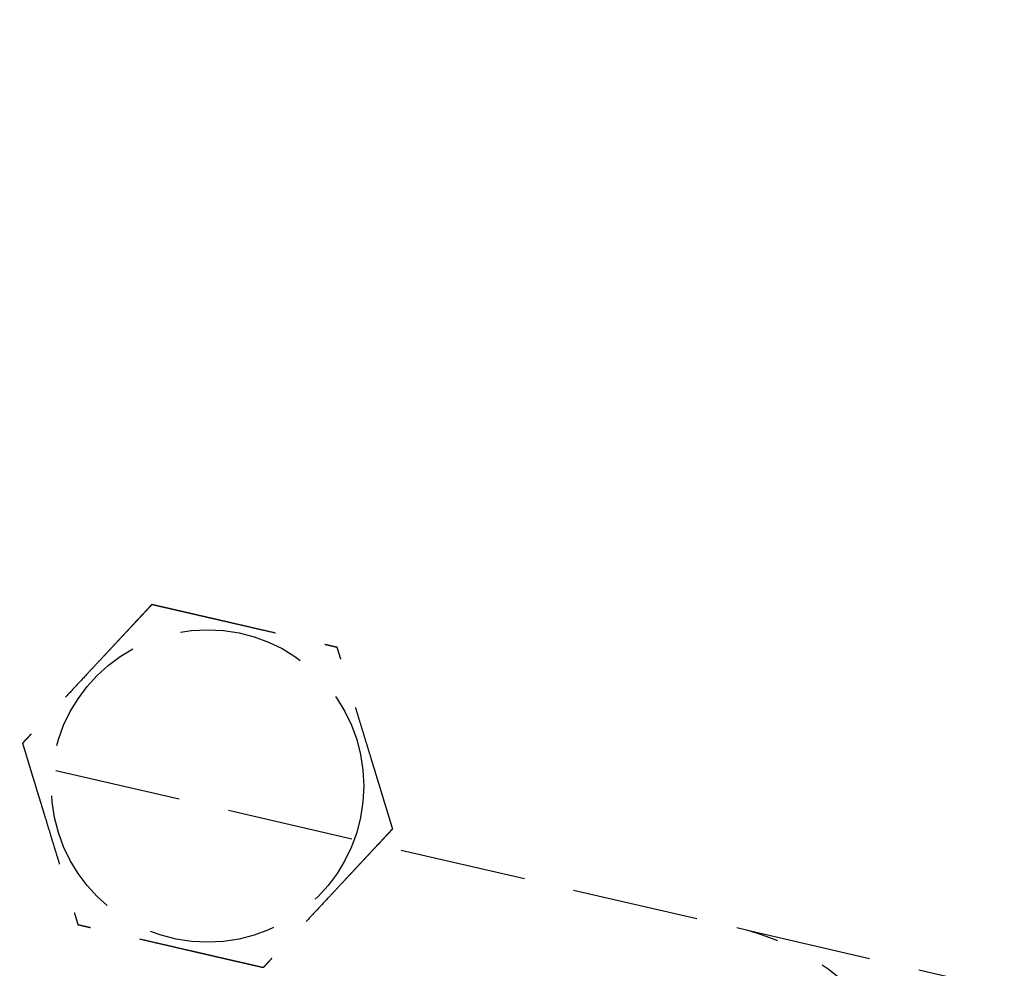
# Model space of a CAD drawing. Header units: millimetres. Extents: x -50096 to 615650, y 194565 to 243945.
# Tile 19 of 256: x 227870 to 227909, y 221766 to 221804. Entities that reach past the tile are written whole.
import ezdxf

# ---------------------------------------------------------------- set-up
doc = ezdxf.new("R2010")
doc.units = ezdxf.units.MM
doc.linetypes.add('ГТО-1 Пунктир', pattern=[7, 5, -2])
doc.layers.add('ГТО-2_Размеры_035', color=2, linetype='Continuous', lineweight=35)
doc.layers.add('ОГОС_Пунктир_025', color=151, linetype='ГТО-1 Пунктир', lineweight=25)
doc.layers.add('ГТО-2_Штриховка_018', color=7, linetype='Continuous', lineweight=18, true_color=0x6b6b6b)

# ---------------------------------------------------------------- blocks, each defined once
blk = doc.blocks.new('ОГСО_Затвор_План')
at = {"layer": 'ОГОС_Пунктир_025'}
for points in [[(-877.928, -175.75), (-1127.151, -175.809, -0.414283), (-1137.153, -165.809), (-1137.153, -138.25, -0.414214), (-1127.153, -128.25), (-877.928, -128.25)], [(-1022.542, -128.25, -0.414144), (-1012.545, -138.25), (-1012.545, -165.784, -0.414144), (-1022.542, -175.784)]]:
    blk.add_lwpolyline(points, format="xyb", dxfattribs=at)
blk.add_circle((-1044.17, -127.499), 6.172, dxfattribs=at)
blk.add_circle((-1044.17, -127.499), 6.172, dxfattribs=at)
for points, knots in [([(-1047.923, -120.999), (-1047.924, -121.001), (-1047.925, -121.003), (-1047.927, -121.007), (-1047.93, -121.012), (-1047.934, -121.018), (-1047.938, -121.026), (-1047.943, -121.035), (-1047.95, -121.046), (-1047.957, -121.059), (-1047.966, -121.074), (-1047.976, -121.091), (-1047.986, -121.109), (-1047.999, -121.131), (-1048.014, -121.157), (-1048.031, -121.187), (-1048.05, -121.219), (-1048.069, -121.253), (-1048.089, -121.288), (-1048.11, -121.324), (-1048.135, -121.367), (-1048.165, -121.419), (-1048.199, -121.478), (-1048.234, -121.538), (-1048.27, -121.6), (-1048.306, -121.664), (-1048.343, -121.728), (-1048.381, -121.793), (-1048.436, -121.887), (-1048.507, -122.011), (-1048.595, -122.164), (-1048.685, -122.319), (-1048.775, -122.476), (-1048.866, -122.633), (-1048.958, -122.792), (-1049.049, -122.951), (-1049.141, -123.11), (-1049.233, -123.269), (-1049.374, -123.513), (-1049.563, -123.839), (-1049.831, -124.305), (-1050.132, -124.827), (-1050.387, -125.267), (-1050.563, -125.571), (-1050.659, -125.739), (-1050.755, -125.905), (-1050.851, -126.071), (-1050.946, -126.235), (-1051.039, -126.398), (-1051.12, -126.538), (-1051.188, -126.655), (-1051.243, -126.751), (-1051.298, -126.845), (-1051.344, -126.924), (-1051.381, -126.989), (-1051.41, -127.04), (-1051.439, -127.09), (-1051.467, -127.138), (-1051.494, -127.185), (-1051.52, -127.229), (-1051.542, -127.268), (-1051.561, -127.301), (-1051.577, -127.328), (-1051.592, -127.354), (-1051.606, -127.378), (-1051.619, -127.401), (-1051.63, -127.42), (-1051.639, -127.436), (-1051.647, -127.449), (-1051.653, -127.461), (-1051.659, -127.471), (-1051.664, -127.48), (-1051.669, -127.487), (-1051.672, -127.493), (-1051.674, -127.496), (-1051.675, -127.498), (-1051.675, -127.499), (-1051.676, -127.499)], [0, 0, 0, 0, 0.004186, 0.008804, 0.014285, 0.021062, 0.029566, 0.04023, 0.053209, 0.068488, 0.085831, 0.105004, 0.125774, 0.147906, 0.181001, 0.216166, 0.253239, 0.292056, 0.332451, 0.374261, 0.417322, 0.483342, 0.551522, 0.621621, 0.693398, 0.766611, 0.84102, 0.916382, 0.992458, 1.167452, 1.344608, 1.523639, 1.704264, 1.886197, 2.069155, 2.252855, 2.437012, 2.621342, 2.805561, 3.279771, 3.752777, 4.418922, 5.086098, 5.279549, 5.472714, 5.66517, 5.856494, 6.046263, 6.234054, 6.419444, 6.531426, 6.641945, 6.750597, 6.856976, 6.916918, 6.975721, 7.033131, 7.088894, 7.142757, 7.194466, 7.243768, 7.276862, 7.308468, 7.338417, 7.366539, 7.392664, 7.416622, 7.433204, 7.448336, 7.461909, 7.473812, 7.483934, 7.492166, 7.498397, 7.502516, 7.504461, 7.505547, 7.505547, 7.505547, 7.505547]), ([(-1047.923, -120.999), (-1047.924, -121.001), (-1047.925, -121.003), (-1047.927, -121.007), (-1047.93, -121.012), (-1047.934, -121.018), (-1047.938, -121.026), (-1047.943, -121.035), (-1047.95, -121.046), (-1047.957, -121.059), (-1047.966, -121.074), (-1047.976, -121.091), (-1047.986, -121.109), (-1047.999, -121.131), (-1048.014, -121.157), (-1048.031, -121.187), (-1048.05, -121.219), (-1048.069, -121.253), (-1048.089, -121.288), (-1048.11, -121.324), (-1048.135, -121.367), (-1048.165, -121.419), (-1048.199, -121.478), (-1048.234, -121.538), (-1048.27, -121.6), (-1048.306, -121.664), (-1048.343, -121.728), (-1048.381, -121.793), (-1048.436, -121.887), (-1048.507, -122.011), (-1048.595, -122.164), (-1048.685, -122.319), (-1048.775, -122.476), (-1048.866, -122.633), (-1048.958, -122.792), (-1049.049, -122.951), (-1049.141, -123.11), (-1049.233, -123.269), (-1049.374, -123.513), (-1049.563, -123.839), (-1049.831, -124.305), (-1050.132, -124.827), (-1050.387, -125.267), (-1050.563, -125.571), (-1050.659, -125.739), (-1050.755, -125.905), (-1050.851, -126.071), (-1050.946, -126.235), (-1051.039, -126.398), (-1051.12, -126.538), (-1051.188, -126.655), (-1051.243, -126.751), (-1051.298, -126.845), (-1051.344, -126.924), (-1051.381, -126.989), (-1051.41, -127.04), (-1051.439, -127.09), (-1051.467, -127.138), (-1051.494, -127.185), (-1051.52, -127.229), (-1051.542, -127.268), (-1051.561, -127.301), (-1051.577, -127.328), (-1051.592, -127.354), (-1051.606, -127.378), (-1051.619, -127.401), (-1051.63, -127.42), (-1051.639, -127.436), (-1051.647, -127.449), (-1051.653, -127.461), (-1051.659, -127.471), (-1051.664, -127.48), (-1051.669, -127.487), (-1051.672, -127.493), (-1051.674, -127.496), (-1051.675, -127.498), (-1051.675, -127.499), (-1051.676, -127.499)], [0, 0, 0, 0, 0.004186, 0.008804, 0.014285, 0.021062, 0.029566, 0.04023, 0.053209, 0.068488, 0.085831, 0.105004, 0.125774, 0.147906, 0.181001, 0.216166, 0.253239, 0.292056, 0.332451, 0.374261, 0.417322, 0.483342, 0.551522, 0.621621, 0.693398, 0.766611, 0.84102, 0.916382, 0.992458, 1.167452, 1.344608, 1.523639, 1.704264, 1.886197, 2.069155, 2.252855, 2.437012, 2.621342, 2.805561, 3.279771, 3.752777, 4.418922, 5.086098, 5.279549, 5.472714, 5.66517, 5.856494, 6.046263, 6.234054, 6.419444, 6.531426, 6.641945, 6.750597, 6.856976, 6.916918, 6.975721, 7.033131, 7.088894, 7.142757, 7.194466, 7.243768, 7.276862, 7.308468, 7.338417, 7.366539, 7.392664, 7.416622, 7.433204, 7.448336, 7.461909, 7.473812, 7.483934, 7.492166, 7.498397, 7.502516, 7.504461, 7.505547, 7.505547, 7.505547, 7.505547]), ([(-1047.923, -120.999), (-1047.922, -120.999), (-1047.919, -120.999), (-1047.915, -120.999), (-1047.911, -120.999), (-1047.905, -120.999), (-1047.899, -120.999), (-1047.891, -120.999), (-1047.881, -120.999), (-1047.87, -120.999), (-1047.857, -120.999), (-1047.842, -120.999), (-1047.826, -120.999), (-1047.809, -120.999), (-1047.79, -120.999), (-1047.768, -120.999), (-1047.741, -120.999), (-1047.71, -120.999), (-1047.678, -120.999), (-1047.644, -120.999), (-1047.609, -120.999), (-1047.573, -120.999), (-1047.536, -120.999), (-1047.49, -120.999), (-1047.437, -120.999), (-1047.376, -120.999), (-1047.313, -120.999), (-1047.249, -120.999), (-1047.184, -120.999), (-1047.117, -120.999), (-1047.05, -120.999), (-1046.982, -120.999), (-1046.881, -120.999), (-1046.749, -120.999), (-1046.584, -120.999), (-1046.417, -120.999), (-1046.248, -120.999), (-1046.079, -120.999), (-1045.909, -120.999), (-1045.738, -120.999), (-1045.566, -120.999), (-1045.394, -120.999), (-1045.222, -120.999), (-1044.98, -120.999), (-1044.669, -120.999), (-1044.29, -120.999), (-1043.911, -120.999), (-1043.485, -120.999), (-1043.012, -120.999), (-1042.622, -120.999), (-1042.363, -120.999), (-1042.235, -120.999), (-1042.108, -120.999), (-1041.981, -120.999), (-1041.855, -120.999), (-1041.729, -120.999), (-1041.605, -120.999), (-1041.483, -120.999), (-1041.374, -120.999), (-1041.28, -120.999), (-1041.201, -120.999), (-1041.122, -120.999), (-1041.045, -120.999), (-1040.979, -120.999), (-1040.923, -120.999), (-1040.877, -120.999), (-1040.832, -120.999), (-1040.789, -120.999), (-1040.747, -120.999), (-1040.707, -120.999), (-1040.668, -120.999), (-1040.634, -120.999), (-1040.605, -120.999), (-1040.581, -120.999), (-1040.558, -120.999), (-1040.536, -120.999), (-1040.516, -120.999), (-1040.498, -120.999), (-1040.481, -120.999), (-1040.467, -120.999), (-1040.455, -120.999), (-1040.445, -120.999), (-1040.436, -120.999), (-1040.429, -120.999), (-1040.424, -120.999), (-1040.42, -120.999), (-1040.418, -120.999), (-1040.418, -120.999), (-1040.417, -120.999)], [0, 0, 0, 0, 0.003645, 0.007566, 0.012039, 0.017343, 0.023752, 0.031543, 0.040993, 0.052264, 0.065302, 0.079955, 0.096069, 0.113489, 0.132062, 0.151634, 0.180993, 0.211956, 0.244414, 0.278254, 0.313367, 0.349642, 0.386968, 0.425234, 0.484849, 0.546199, 0.609114, 0.67342, 0.738945, 0.805518, 0.872967, 0.94112, 1.009805, 1.173352, 1.338697, 1.50563, 1.673945, 1.843435, 2.013891, 2.185105, 2.356871, 2.528981, 2.701226, 2.8734, 3.253795, 3.633187, 4.011941, 4.390425, 4.911078, 5.431731, 5.559867, 5.687803, 5.81535, 5.942319, 6.068521, 6.193767, 6.317868, 6.440634, 6.561877, 6.642693, 6.722516, 6.801133, 6.878331, 6.953896, 7.000474, 7.046161, 7.090798, 7.134226, 7.176284, 7.216813, 7.255653, 7.292644, 7.318036, 7.342284, 7.365288, 7.386943, 7.407149, 7.425803, 7.442802, 7.456039, 7.467883, 7.478242, 7.487027, 7.494147, 7.499513, 7.503033, 7.504638, 7.505536, 7.505536, 7.505536, 7.505536]), ([(-1047.923, -120.999), (-1047.922, -120.999), (-1047.919, -120.999), (-1047.915, -120.999), (-1047.911, -120.999), (-1047.905, -120.999), (-1047.899, -120.999), (-1047.891, -120.999), (-1047.881, -120.999), (-1047.87, -120.999), (-1047.857, -120.999), (-1047.842, -120.999), (-1047.826, -120.999), (-1047.809, -120.999), (-1047.79, -120.999), (-1047.768, -120.999), (-1047.741, -120.999), (-1047.71, -120.999), (-1047.678, -120.999), (-1047.644, -120.999), (-1047.609, -120.999), (-1047.573, -120.999), (-1047.536, -120.999), (-1047.49, -120.999), (-1047.437, -120.999), (-1047.376, -120.999), (-1047.313, -120.999), (-1047.249, -120.999), (-1047.184, -120.999), (-1047.117, -120.999), (-1047.05, -120.999), (-1046.982, -120.999), (-1046.881, -120.999), (-1046.749, -120.999), (-1046.584, -120.999), (-1046.417, -120.999), (-1046.248, -120.999), (-1046.079, -120.999), (-1045.909, -120.999), (-1045.738, -120.999), (-1045.566, -120.999), (-1045.394, -120.999), (-1045.222, -120.999), (-1044.98, -120.999), (-1044.669, -120.999), (-1044.29, -120.999), (-1043.911, -120.999), (-1043.485, -120.999), (-1043.012, -120.999), (-1042.622, -120.999), (-1042.363, -120.999), (-1042.235, -120.999), (-1042.108, -120.999), (-1041.981, -120.999), (-1041.855, -120.999), (-1041.729, -120.999), (-1041.605, -120.999), (-1041.483, -120.999), (-1041.374, -120.999), (-1041.28, -120.999), (-1041.201, -120.999), (-1041.122, -120.999), (-1041.045, -120.999), (-1040.979, -120.999), (-1040.923, -120.999), (-1040.877, -120.999), (-1040.832, -120.999), (-1040.789, -120.999), (-1040.747, -120.999), (-1040.707, -120.999), (-1040.668, -120.999), (-1040.634, -120.999), (-1040.605, -120.999), (-1040.581, -120.999), (-1040.558, -120.999), (-1040.536, -120.999), (-1040.516, -120.999), (-1040.498, -120.999), (-1040.481, -120.999), (-1040.467, -120.999), (-1040.455, -120.999), (-1040.445, -120.999), (-1040.436, -120.999), (-1040.429, -120.999), (-1040.424, -120.999), (-1040.42, -120.999), (-1040.418, -120.999), (-1040.418, -120.999), (-1040.417, -120.999)], [0, 0, 0, 0, 0.003645, 0.007566, 0.012039, 0.017343, 0.023752, 0.031543, 0.040993, 0.052264, 0.065302, 0.079955, 0.096069, 0.113489, 0.132062, 0.151634, 0.180993, 0.211956, 0.244414, 0.278254, 0.313367, 0.349642, 0.386968, 0.425234, 0.484849, 0.546199, 0.609114, 0.67342, 0.738945, 0.805518, 0.872967, 0.94112, 1.009805, 1.173352, 1.338697, 1.50563, 1.673945, 1.843435, 2.013891, 2.185105, 2.356871, 2.528981, 2.701226, 2.8734, 3.253795, 3.633187, 4.011941, 4.390425, 4.911078, 5.431731, 5.559867, 5.687803, 5.81535, 5.942319, 6.068521, 6.193767, 6.317868, 6.440634, 6.561877, 6.642693, 6.722516, 6.801133, 6.878331, 6.953896, 7.000474, 7.046161, 7.090798, 7.134226, 7.176284, 7.216813, 7.255653, 7.292644, 7.318036, 7.342284, 7.365288, 7.386943, 7.407149, 7.425803, 7.442802, 7.456039, 7.467883, 7.478242, 7.487027, 7.494147, 7.499513, 7.503033, 7.504638, 7.505536, 7.505536, 7.505536, 7.505536]), ([(-1036.665, -127.499), (-1036.665, -127.498), (-1036.666, -127.496), (-1036.668, -127.493), (-1036.671, -127.489), (-1036.673, -127.484), (-1036.677, -127.478), (-1036.681, -127.472), (-1036.685, -127.463), (-1036.691, -127.454), (-1036.697, -127.442), (-1036.705, -127.43), (-1036.713, -127.416), (-1036.721, -127.401), (-1036.731, -127.385), (-1036.743, -127.364), (-1036.758, -127.338), (-1036.775, -127.307), (-1036.794, -127.275), (-1036.814, -127.241), (-1036.834, -127.205), (-1036.856, -127.169), (-1036.88, -127.126), (-1036.907, -127.079), (-1036.938, -127.026), (-1036.969, -126.971), (-1037.001, -126.916), (-1037.034, -126.859), (-1037.067, -126.801), (-1037.101, -126.743), (-1037.135, -126.684), (-1037.185, -126.597), (-1037.252, -126.483), (-1037.334, -126.34), (-1037.418, -126.195), (-1037.502, -126.049), (-1037.586, -125.903), (-1037.672, -125.755), (-1037.757, -125.607), (-1037.843, -125.458), (-1037.929, -125.309), (-1038.015, -125.16), (-1038.136, -124.951), (-1038.291, -124.682), (-1038.481, -124.353), (-1038.67, -124.025), (-1038.883, -123.656), (-1039.12, -123.246), (-1039.318, -122.904), (-1039.452, -122.671), (-1039.524, -122.546), (-1039.596, -122.422), (-1039.667, -122.299), (-1039.738, -122.176), (-1039.808, -122.055), (-1039.877, -121.935), (-1039.936, -121.833), (-1039.986, -121.747), (-1040.026, -121.678), (-1040.065, -121.61), (-1040.103, -121.543), (-1040.137, -121.485), (-1040.165, -121.437), (-1040.187, -121.397), (-1040.21, -121.359), (-1040.231, -121.321), (-1040.252, -121.285), (-1040.273, -121.25), (-1040.292, -121.216), (-1040.31, -121.186), (-1040.325, -121.159), (-1040.339, -121.134), (-1040.352, -121.112), (-1040.364, -121.091), (-1040.376, -121.072), (-1040.385, -121.056), (-1040.392, -121.043), (-1040.398, -121.032), (-1040.403, -121.023), (-1040.408, -121.016), (-1040.411, -121.01), (-1040.414, -121.005), (-1040.416, -121.002), (-1040.417, -121), (-1040.417, -121), (-1040.417, -120.999)], [0, 0, 0, 0, 0.003644, 0.007564, 0.012037, 0.01734, 0.023749, 0.03154, 0.040991, 0.052264, 0.065305, 0.079961, 0.096077, 0.1135, 0.132076, 0.151651, 0.185339, 0.2211, 0.258771, 0.298185, 0.339178, 0.381585, 0.42524, 0.484854, 0.546203, 0.609116, 0.673422, 0.738947, 0.805521, 0.872971, 0.941124, 1.009809, 1.17336, 1.338707, 1.505643, 1.67396, 1.843451, 2.013908, 2.185124, 2.356891, 2.529001, 2.701248, 2.873423, 3.253815, 3.633205, 4.011958, 4.39044, 4.911087, 5.431733, 5.575876, 5.719735, 5.863043, 6.00553, 6.146926, 6.286963, 6.425372, 6.561883, 6.642702, 6.722527, 6.801146, 6.878345, 6.95391, 7.000484, 7.046168, 7.090801, 7.134225, 7.176281, 7.216807, 7.255646, 7.292636, 7.322155, 7.350095, 7.376293, 7.400587, 7.422814, 7.442813, 7.456049, 7.467892, 7.47825, 7.487034, 7.494153, 7.499518, 7.503037, 7.504641, 7.505539, 7.505539, 7.505539, 7.505539]), ([(-1036.665, -127.499), (-1036.665, -127.498), (-1036.666, -127.496), (-1036.668, -127.493), (-1036.671, -127.489), (-1036.673, -127.484), (-1036.677, -127.478), (-1036.681, -127.472), (-1036.685, -127.463), (-1036.691, -127.454), (-1036.697, -127.442), (-1036.705, -127.43), (-1036.713, -127.416), (-1036.721, -127.401), (-1036.731, -127.385), (-1036.743, -127.364), (-1036.758, -127.338), (-1036.775, -127.307), (-1036.794, -127.275), (-1036.814, -127.241), (-1036.834, -127.205), (-1036.856, -127.169), (-1036.88, -127.126), (-1036.907, -127.079), (-1036.938, -127.026), (-1036.969, -126.971), (-1037.001, -126.916), (-1037.034, -126.859), (-1037.067, -126.801), (-1037.101, -126.743), (-1037.135, -126.684), (-1037.185, -126.597), (-1037.252, -126.483), (-1037.334, -126.34), (-1037.418, -126.195), (-1037.502, -126.049), (-1037.586, -125.903), (-1037.672, -125.755), (-1037.757, -125.607), (-1037.843, -125.458), (-1037.929, -125.309), (-1038.015, -125.16), (-1038.136, -124.951), (-1038.291, -124.682), (-1038.481, -124.353), (-1038.67, -124.025), (-1038.883, -123.656), (-1039.12, -123.246), (-1039.318, -122.904), (-1039.452, -122.671), (-1039.524, -122.546), (-1039.596, -122.422), (-1039.667, -122.299), (-1039.738, -122.176), (-1039.808, -122.055), (-1039.877, -121.935), (-1039.936, -121.833), (-1039.986, -121.747), (-1040.026, -121.678), (-1040.065, -121.61), (-1040.103, -121.543), (-1040.137, -121.485), (-1040.165, -121.437), (-1040.187, -121.397), (-1040.21, -121.359), (-1040.231, -121.321), (-1040.252, -121.285), (-1040.273, -121.25), (-1040.292, -121.216), (-1040.31, -121.186), (-1040.325, -121.159), (-1040.339, -121.134), (-1040.352, -121.112), (-1040.364, -121.091), (-1040.376, -121.072), (-1040.385, -121.056), (-1040.392, -121.043), (-1040.398, -121.032), (-1040.403, -121.023), (-1040.408, -121.016), (-1040.411, -121.01), (-1040.414, -121.005), (-1040.416, -121.002), (-1040.417, -121), (-1040.417, -121), (-1040.417, -120.999)], [0, 0, 0, 0, 0.003644, 0.007564, 0.012037, 0.01734, 0.023749, 0.03154, 0.040991, 0.052264, 0.065305, 0.079961, 0.096077, 0.1135, 0.132076, 0.151651, 0.185339, 0.2211, 0.258771, 0.298185, 0.339178, 0.381585, 0.42524, 0.484854, 0.546203, 0.609116, 0.673422, 0.738947, 0.805521, 0.872971, 0.941124, 1.009809, 1.17336, 1.338707, 1.505643, 1.67396, 1.843451, 2.013908, 2.185124, 2.356891, 2.529001, 2.701248, 2.873423, 3.253815, 3.633205, 4.011958, 4.39044, 4.911087, 5.431733, 5.575876, 5.719735, 5.863043, 6.00553, 6.146926, 6.286963, 6.425372, 6.561883, 6.642702, 6.722527, 6.801146, 6.878345, 6.95391, 7.000484, 7.046168, 7.090801, 7.134225, 7.176281, 7.216807, 7.255646, 7.292636, 7.322155, 7.350095, 7.376293, 7.400587, 7.422814, 7.442813, 7.456049, 7.467892, 7.47825, 7.487034, 7.494153, 7.499518, 7.503037, 7.504641, 7.505539, 7.505539, 7.505539, 7.505539]), ([(-1051.676, -127.499), (-1051.675, -127.5), (-1051.674, -127.503), (-1051.672, -127.506), (-1051.669, -127.51), (-1051.667, -127.515), (-1051.663, -127.52), (-1051.66, -127.527), (-1051.655, -127.535), (-1051.649, -127.545), (-1051.643, -127.556), (-1051.635, -127.569), (-1051.627, -127.583), (-1051.619, -127.598), (-1051.609, -127.614), (-1051.597, -127.635), (-1051.583, -127.66), (-1051.565, -127.691), (-1051.546, -127.724), (-1051.526, -127.758), (-1051.506, -127.793), (-1051.485, -127.83), (-1051.46, -127.872), (-1051.433, -127.92), (-1051.402, -127.973), (-1051.371, -128.027), (-1051.339, -128.083), (-1051.306, -128.14), (-1051.273, -128.197), (-1051.239, -128.256), (-1051.205, -128.315), (-1051.155, -128.401), (-1051.089, -128.516), (-1051.006, -128.659), (-1050.923, -128.804), (-1050.838, -128.949), (-1050.754, -129.096), (-1050.669, -129.244), (-1050.583, -129.392), (-1050.497, -129.541), (-1050.411, -129.69), (-1050.325, -129.839), (-1050.204, -130.048), (-1050.049, -130.317), (-1049.859, -130.646), (-1049.67, -130.974), (-1049.457, -131.343), (-1049.22, -131.752), (-1049.022, -132.095), (-1048.888, -132.328), (-1048.816, -132.453), (-1048.744, -132.577), (-1048.673, -132.7), (-1048.602, -132.822), (-1048.532, -132.944), (-1048.463, -133.063), (-1048.404, -133.166), (-1048.354, -133.252), (-1048.315, -133.321), (-1048.275, -133.389), (-1048.237, -133.456), (-1048.203, -133.513), (-1048.176, -133.562), (-1048.153, -133.601), (-1048.13, -133.64), (-1048.109, -133.677), (-1048.088, -133.714), (-1048.067, -133.749), (-1048.048, -133.782), (-1048.031, -133.813), (-1048.015, -133.84), (-1048.001, -133.864), (-1047.988, -133.887), (-1047.976, -133.908), (-1047.965, -133.927), (-1047.955, -133.943), (-1047.948, -133.956), (-1047.942, -133.966), (-1047.937, -133.975), (-1047.932, -133.983), (-1047.929, -133.989), (-1047.926, -133.994), (-1047.924, -133.997), (-1047.923, -133.998), (-1047.923, -133.999), (-1047.923, -133.999)], [0, 0, 0, 0, 0.003644, 0.007564, 0.012037, 0.01734, 0.023749, 0.03154, 0.040991, 0.052264, 0.065305, 0.079961, 0.096077, 0.1135, 0.132076, 0.151651, 0.185339, 0.2211, 0.258771, 0.298185, 0.339178, 0.381585, 0.42524, 0.484854, 0.546203, 0.609116, 0.673422, 0.738947, 0.805521, 0.872971, 0.941124, 1.009809, 1.173358, 1.338702, 1.505636, 1.673951, 1.843439, 2.013894, 2.185107, 2.356872, 2.52898, 2.701224, 2.873397, 3.253789, 3.633179, 4.011932, 4.390414, 4.911074, 5.431733, 5.575876, 5.719735, 5.863043, 6.005529, 6.146926, 6.286963, 6.425372, 6.561883, 6.642702, 6.722528, 6.801147, 6.878345, 6.95391, 7.000484, 7.046167, 7.090801, 7.134225, 7.17628, 7.216807, 7.255645, 7.292636, 7.322156, 7.350096, 7.376294, 7.400588, 7.422815, 7.442813, 7.456048, 7.46789, 7.478247, 7.48703, 7.494149, 7.499515, 7.503037, 7.504645, 7.505547, 7.505547, 7.505547, 7.505547]), ([(-1051.676, -127.499), (-1051.675, -127.5), (-1051.674, -127.503), (-1051.672, -127.506), (-1051.669, -127.51), (-1051.667, -127.515), (-1051.663, -127.52), (-1051.66, -127.527), (-1051.655, -127.535), (-1051.649, -127.545), (-1051.643, -127.556), (-1051.635, -127.569), (-1051.627, -127.583), (-1051.619, -127.598), (-1051.609, -127.614), (-1051.597, -127.635), (-1051.583, -127.66), (-1051.565, -127.691), (-1051.546, -127.724), (-1051.526, -127.758), (-1051.506, -127.793), (-1051.485, -127.83), (-1051.46, -127.872), (-1051.433, -127.92), (-1051.402, -127.973), (-1051.371, -128.027), (-1051.339, -128.083), (-1051.306, -128.14), (-1051.273, -128.197), (-1051.239, -128.256), (-1051.205, -128.315), (-1051.155, -128.401), (-1051.089, -128.516), (-1051.006, -128.659), (-1050.923, -128.804), (-1050.838, -128.949), (-1050.754, -129.096), (-1050.669, -129.244), (-1050.583, -129.392), (-1050.497, -129.541), (-1050.411, -129.69), (-1050.325, -129.839), (-1050.204, -130.048), (-1050.049, -130.317), (-1049.859, -130.646), (-1049.67, -130.974), (-1049.457, -131.343), (-1049.22, -131.752), (-1049.022, -132.095), (-1048.888, -132.328), (-1048.816, -132.453), (-1048.744, -132.577), (-1048.673, -132.7), (-1048.602, -132.822), (-1048.532, -132.944), (-1048.463, -133.063), (-1048.404, -133.166), (-1048.354, -133.252), (-1048.315, -133.321), (-1048.275, -133.389), (-1048.237, -133.456), (-1048.203, -133.513), (-1048.176, -133.562), (-1048.153, -133.601), (-1048.13, -133.64), (-1048.109, -133.677), (-1048.088, -133.714), (-1048.067, -133.749), (-1048.048, -133.782), (-1048.031, -133.813), (-1048.015, -133.84), (-1048.001, -133.864), (-1047.988, -133.887), (-1047.976, -133.908), (-1047.965, -133.927), (-1047.955, -133.943), (-1047.948, -133.956), (-1047.942, -133.966), (-1047.937, -133.975), (-1047.932, -133.983), (-1047.929, -133.989), (-1047.926, -133.994), (-1047.924, -133.997), (-1047.923, -133.998), (-1047.923, -133.999), (-1047.923, -133.999)], [0, 0, 0, 0, 0.003644, 0.007564, 0.012037, 0.01734, 0.023749, 0.03154, 0.040991, 0.052264, 0.065305, 0.079961, 0.096077, 0.1135, 0.132076, 0.151651, 0.185339, 0.2211, 0.258771, 0.298185, 0.339178, 0.381585, 0.42524, 0.484854, 0.546203, 0.609116, 0.673422, 0.738947, 0.805521, 0.872971, 0.941124, 1.009809, 1.173358, 1.338702, 1.505636, 1.673951, 1.843439, 2.013894, 2.185107, 2.356872, 2.52898, 2.701224, 2.873397, 3.253789, 3.633179, 4.011932, 4.390414, 4.911074, 5.431733, 5.575876, 5.719735, 5.863043, 6.005529, 6.146926, 6.286963, 6.425372, 6.561883, 6.642702, 6.722528, 6.801147, 6.878345, 6.95391, 7.000484, 7.046167, 7.090801, 7.134225, 7.17628, 7.216807, 7.255645, 7.292636, 7.322156, 7.350096, 7.376294, 7.400588, 7.422815, 7.442813, 7.456048, 7.46789, 7.478247, 7.48703, 7.494149, 7.499515, 7.503037, 7.504645, 7.505547, 7.505547, 7.505547, 7.505547]), ([(-1036.665, -127.499), (-1036.665, -127.501), (-1036.667, -127.503), (-1036.669, -127.507), (-1036.672, -127.512), (-1036.675, -127.518), (-1036.68, -127.526), (-1036.685, -127.535), (-1036.691, -127.546), (-1036.699, -127.559), (-1036.708, -127.574), (-1036.717, -127.591), (-1036.728, -127.609), (-1036.74, -127.631), (-1036.755, -127.657), (-1036.773, -127.687), (-1036.791, -127.719), (-1036.811, -127.753), (-1036.831, -127.788), (-1036.852, -127.824), (-1036.877, -127.867), (-1036.907, -127.919), (-1036.941, -127.978), (-1036.976, -128.038), (-1037.011, -128.1), (-1037.048, -128.164), (-1037.085, -128.228), (-1037.123, -128.293), (-1037.177, -128.387), (-1037.249, -128.511), (-1037.337, -128.664), (-1037.427, -128.819), (-1037.517, -128.976), (-1037.608, -129.133), (-1037.699, -129.291), (-1037.791, -129.45), (-1037.883, -129.61), (-1037.975, -129.769), (-1038.116, -130.013), (-1038.304, -130.339), (-1038.573, -130.805), (-1038.874, -131.327), (-1039.129, -131.767), (-1039.304, -132.071), (-1039.401, -132.239), (-1039.497, -132.405), (-1039.593, -132.571), (-1039.687, -132.735), (-1039.781, -132.897), (-1039.862, -133.038), (-1039.93, -133.155), (-1039.985, -133.251), (-1040.039, -133.345), (-1040.085, -133.424), (-1040.123, -133.489), (-1040.152, -133.54), (-1040.181, -133.59), (-1040.209, -133.638), (-1040.236, -133.685), (-1040.261, -133.729), (-1040.284, -133.768), (-1040.303, -133.801), (-1040.318, -133.828), (-1040.333, -133.854), (-1040.347, -133.878), (-1040.36, -133.901), (-1040.372, -133.921), (-1040.382, -133.938), (-1040.39, -133.953), (-1040.398, -133.965), (-1040.404, -133.976), (-1040.409, -133.985), (-1040.413, -133.992), (-1040.415, -133.996), (-1040.417, -133.998), (-1040.417, -133.999), (-1040.417, -133.999)], [0, 0, 0, 0, 0.004184, 0.0088, 0.01428, 0.021056, 0.029559, 0.040222, 0.053202, 0.068482, 0.085826, 0.105001, 0.125773, 0.147906, 0.181002, 0.216168, 0.253241, 0.292057, 0.332452, 0.374262, 0.417322, 0.483339, 0.551516, 0.621612, 0.693385, 0.766595, 0.841, 0.91636, 0.992432, 1.167428, 1.344585, 1.523619, 1.704246, 1.886183, 2.069144, 2.252846, 2.437006, 2.621339, 2.805561, 3.279768, 3.75277, 4.418918, 5.086098, 5.279545, 5.472706, 5.665157, 5.856477, 6.046242, 6.23403, 6.419418, 6.531405, 6.64193, 6.750586, 6.856968, 6.916911, 6.975714, 7.033124, 7.088888, 7.142752, 7.194464, 7.243768, 7.276864, 7.308473, 7.338423, 7.366546, 7.392669, 7.416622, 7.43545, 7.452363, 7.467199, 7.479793, 7.489982, 7.497602, 7.50249, 7.504444, 7.505539, 7.505539, 7.505539, 7.505539]), ([(-1036.665, -127.499), (-1036.665, -127.501), (-1036.667, -127.503), (-1036.669, -127.507), (-1036.672, -127.512), (-1036.675, -127.518), (-1036.68, -127.526), (-1036.685, -127.535), (-1036.691, -127.546), (-1036.699, -127.559), (-1036.708, -127.574), (-1036.717, -127.591), (-1036.728, -127.609), (-1036.74, -127.631), (-1036.755, -127.657), (-1036.773, -127.687), (-1036.791, -127.719), (-1036.811, -127.753), (-1036.831, -127.788), (-1036.852, -127.824), (-1036.877, -127.867), (-1036.907, -127.919), (-1036.941, -127.978), (-1036.976, -128.038), (-1037.011, -128.1), (-1037.048, -128.164), (-1037.085, -128.228), (-1037.123, -128.293), (-1037.177, -128.387), (-1037.249, -128.511), (-1037.337, -128.664), (-1037.427, -128.819), (-1037.517, -128.976), (-1037.608, -129.133), (-1037.699, -129.291), (-1037.791, -129.45), (-1037.883, -129.61), (-1037.975, -129.769), (-1038.116, -130.013), (-1038.304, -130.339), (-1038.573, -130.805), (-1038.874, -131.327), (-1039.129, -131.767), (-1039.304, -132.071), (-1039.401, -132.239), (-1039.497, -132.405), (-1039.593, -132.571), (-1039.687, -132.735), (-1039.781, -132.897), (-1039.862, -133.038), (-1039.93, -133.155), (-1039.985, -133.251), (-1040.039, -133.345), (-1040.085, -133.424), (-1040.123, -133.489), (-1040.152, -133.54), (-1040.181, -133.59), (-1040.209, -133.638), (-1040.236, -133.685), (-1040.261, -133.729), (-1040.284, -133.768), (-1040.303, -133.801), (-1040.318, -133.828), (-1040.333, -133.854), (-1040.347, -133.878), (-1040.36, -133.901), (-1040.372, -133.921), (-1040.382, -133.938), (-1040.39, -133.953), (-1040.398, -133.965), (-1040.404, -133.976), (-1040.409, -133.985), (-1040.413, -133.992), (-1040.415, -133.996), (-1040.417, -133.998), (-1040.417, -133.999), (-1040.417, -133.999)], [0, 0, 0, 0, 0.004184, 0.0088, 0.01428, 0.021056, 0.029559, 0.040222, 0.053202, 0.068482, 0.085826, 0.105001, 0.125773, 0.147906, 0.181002, 0.216168, 0.253241, 0.292057, 0.332452, 0.374262, 0.417322, 0.483339, 0.551516, 0.621612, 0.693385, 0.766595, 0.841, 0.91636, 0.992432, 1.167428, 1.344585, 1.523619, 1.704246, 1.886183, 2.069144, 2.252846, 2.437006, 2.621339, 2.805561, 3.279768, 3.75277, 4.418918, 5.086098, 5.279545, 5.472706, 5.665157, 5.856477, 6.046242, 6.23403, 6.419418, 6.531405, 6.64193, 6.750586, 6.856968, 6.916911, 6.975714, 7.033124, 7.088888, 7.142752, 7.194464, 7.243768, 7.276864, 7.308473, 7.338423, 7.366546, 7.392669, 7.416622, 7.43545, 7.452363, 7.467199, 7.479793, 7.489982, 7.497602, 7.50249, 7.504444, 7.505539, 7.505539, 7.505539, 7.505539]), ([(-1040.417, -133.999), (-1040.418, -133.999), (-1040.421, -133.999), (-1040.425, -133.999), (-1040.43, -133.999), (-1040.435, -133.999), (-1040.442, -133.999), (-1040.449, -133.999), (-1040.459, -133.999), (-1040.47, -133.999), (-1040.483, -133.999), (-1040.498, -133.999), (-1040.514, -133.999), (-1040.531, -133.999), (-1040.55, -133.999), (-1040.572, -133.999), (-1040.599, -133.999), (-1040.63, -133.999), (-1040.662, -133.999), (-1040.696, -133.999), (-1040.731, -133.999), (-1040.767, -133.999), (-1040.805, -133.999), (-1040.85, -133.999), (-1040.903, -133.999), (-1040.964, -133.999), (-1041.027, -133.999), (-1041.091, -133.999), (-1041.157, -133.999), (-1041.223, -133.999), (-1041.291, -133.999), (-1041.359, -133.999), (-1041.459, -133.999), (-1041.591, -133.999), (-1041.757, -133.999), (-1041.923, -133.999), (-1042.092, -133.999), (-1042.261, -133.999), (-1042.431, -133.999), (-1042.603, -133.999), (-1042.774, -133.999), (-1042.946, -133.999), (-1043.119, -133.999), (-1043.36, -133.999), (-1043.671, -133.999), (-1044.05, -133.999), (-1044.429, -133.999), (-1044.855, -133.999), (-1045.328, -133.999), (-1045.718, -133.999), (-1045.977, -133.999), (-1046.105, -133.999), (-1046.232, -133.999), (-1046.359, -133.999), (-1046.486, -133.999), (-1046.611, -133.999), (-1046.735, -133.999), (-1046.857, -133.999), (-1046.966, -133.999), (-1047.06, -133.999), (-1047.139, -133.999), (-1047.218, -133.999), (-1047.295, -133.999), (-1047.362, -133.999), (-1047.417, -133.999), (-1047.463, -133.999), (-1047.508, -133.999), (-1047.551, -133.999), (-1047.593, -133.999), (-1047.634, -133.999), (-1047.672, -133.999), (-1047.706, -133.999), (-1047.735, -133.999), (-1047.759, -133.999), (-1047.782, -133.999), (-1047.804, -133.999), (-1047.824, -133.999), (-1047.843, -133.999), (-1047.859, -133.999), (-1047.873, -133.999), (-1047.885, -133.999), (-1047.895, -133.999), (-1047.904, -133.999), (-1047.911, -133.999), (-1047.916, -133.999), (-1047.92, -133.999), (-1047.922, -133.999), (-1047.923, -133.999), (-1047.923, -133.999)], [0, 0, 0, 0, 0.003647, 0.007571, 0.012047, 0.017353, 0.023764, 0.031557, 0.041008, 0.052279, 0.065318, 0.079971, 0.096085, 0.113504, 0.132077, 0.151649, 0.181007, 0.21197, 0.244428, 0.278268, 0.313382, 0.349657, 0.386983, 0.425249, 0.484864, 0.546215, 0.609129, 0.673435, 0.73896, 0.805534, 0.872982, 0.941135, 1.00982, 1.173367, 1.338711, 1.505645, 1.67396, 1.843449, 2.013905, 2.18512, 2.356886, 2.528995, 2.701241, 2.873415, 3.25381, 3.633202, 4.011956, 4.39044, 4.911093, 5.431746, 5.559882, 5.687818, 5.815365, 5.942334, 6.068536, 6.193782, 6.317882, 6.440649, 6.561892, 6.642708, 6.722531, 6.801149, 6.878346, 6.953911, 7.000488, 7.046175, 7.090812, 7.13424, 7.176298, 7.216827, 7.255667, 7.292659, 7.318051, 7.342301, 7.365304, 7.38696, 7.407166, 7.425819, 7.442817, 7.456052, 7.467893, 7.47825, 7.487032, 7.49415, 7.499514, 7.503033, 7.504638, 7.505536, 7.505536, 7.505536, 7.505536]), ([(-1040.417, -133.999), (-1040.418, -133.999), (-1040.421, -133.999), (-1040.425, -133.999), (-1040.43, -133.999), (-1040.435, -133.999), (-1040.442, -133.999), (-1040.449, -133.999), (-1040.459, -133.999), (-1040.47, -133.999), (-1040.483, -133.999), (-1040.498, -133.999), (-1040.514, -133.999), (-1040.531, -133.999), (-1040.55, -133.999), (-1040.572, -133.999), (-1040.599, -133.999), (-1040.63, -133.999), (-1040.662, -133.999), (-1040.696, -133.999), (-1040.731, -133.999), (-1040.767, -133.999), (-1040.805, -133.999), (-1040.85, -133.999), (-1040.903, -133.999), (-1040.964, -133.999), (-1041.027, -133.999), (-1041.091, -133.999), (-1041.157, -133.999), (-1041.223, -133.999), (-1041.291, -133.999), (-1041.359, -133.999), (-1041.459, -133.999), (-1041.591, -133.999), (-1041.757, -133.999), (-1041.923, -133.999), (-1042.092, -133.999), (-1042.261, -133.999), (-1042.431, -133.999), (-1042.603, -133.999), (-1042.774, -133.999), (-1042.946, -133.999), (-1043.119, -133.999), (-1043.36, -133.999), (-1043.671, -133.999), (-1044.05, -133.999), (-1044.429, -133.999), (-1044.855, -133.999), (-1045.328, -133.999), (-1045.718, -133.999), (-1045.977, -133.999), (-1046.105, -133.999), (-1046.232, -133.999), (-1046.359, -133.999), (-1046.486, -133.999), (-1046.611, -133.999), (-1046.735, -133.999), (-1046.857, -133.999), (-1046.966, -133.999), (-1047.06, -133.999), (-1047.139, -133.999), (-1047.218, -133.999), (-1047.295, -133.999), (-1047.362, -133.999), (-1047.417, -133.999), (-1047.463, -133.999), (-1047.508, -133.999), (-1047.551, -133.999), (-1047.593, -133.999), (-1047.634, -133.999), (-1047.672, -133.999), (-1047.706, -133.999), (-1047.735, -133.999), (-1047.759, -133.999), (-1047.782, -133.999), (-1047.804, -133.999), (-1047.824, -133.999), (-1047.843, -133.999), (-1047.859, -133.999), (-1047.873, -133.999), (-1047.885, -133.999), (-1047.895, -133.999), (-1047.904, -133.999), (-1047.911, -133.999), (-1047.916, -133.999), (-1047.92, -133.999), (-1047.922, -133.999), (-1047.923, -133.999), (-1047.923, -133.999)], [0, 0, 0, 0, 0.003647, 0.007571, 0.012047, 0.017353, 0.023764, 0.031557, 0.041008, 0.052279, 0.065318, 0.079971, 0.096085, 0.113504, 0.132077, 0.151649, 0.181007, 0.21197, 0.244428, 0.278268, 0.313382, 0.349657, 0.386983, 0.425249, 0.484864, 0.546215, 0.609129, 0.673435, 0.73896, 0.805534, 0.872982, 0.941135, 1.00982, 1.173367, 1.338711, 1.505645, 1.67396, 1.843449, 2.013905, 2.18512, 2.356886, 2.528995, 2.701241, 2.873415, 3.25381, 3.633202, 4.011956, 4.39044, 4.911093, 5.431746, 5.559882, 5.687818, 5.815365, 5.942334, 6.068536, 6.193782, 6.317882, 6.440649, 6.561892, 6.642708, 6.722531, 6.801149, 6.878346, 6.953911, 7.000488, 7.046175, 7.090812, 7.13424, 7.176298, 7.216827, 7.255667, 7.292659, 7.318051, 7.342301, 7.365304, 7.38696, 7.407166, 7.425819, 7.442817, 7.456052, 7.467893, 7.47825, 7.487032, 7.49415, 7.499514, 7.503033, 7.504638, 7.505536, 7.505536, 7.505536, 7.505536])]:
    blk.add_open_spline(points, degree=3, knots=knots, dxfattribs=at)
blk = doc.blocks.new('A$C1AA538EC')
at = {"layer": 'ГТО-2_Размеры_035', "rotation": 346.9999999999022}
blk.add_blockref('ОГСО_Затвор_План', (-6044.682, -11100.099), dxfattribs=at)

msp = doc.modelspace()

# ---------------------------------------------------------------- hatches: boundary and pattern name
at = {"layer": 'ГТО-2_Штриховка_018'}
h = msp.add_hatch(dxfattribs=at)
h.set_pattern_fill('ANSI35', color=256, scale=100)
h.set_pattern_definition([(45, (-115466.6, -494469.8), (-449.0128, 449.0128), []), (45, (-115017.6, -494469.8), (-449.0128, 449.0128), [793.75, -158.75, 0, -158.75])])
h.paths.add_polyline_path([(243988.45, 233562.872), (247488.45, 233562.872), (247488.45, 236562.872), (227633.45, 236562.872), (227633.45, 228037.872), (232688.45, 228037.872), (232688.45, 229062.872), (243988.45, 229062.872)])
edge = h.paths.add_edge_path(flags=16)
edge.add_arc((234968.45, 232762.782), 1700, 0, 360)
edge = h.paths.add_edge_path(flags=16)
edge.add_arc((255968.45, 232762.782), 1700, 0, 360)
h.paths.add_polyline_path([(264438.45, 224462.872), (264438.45, 224822.872), (265938.45, 224822.872), (265938.45, 224462.872), (276518.45, 224462.872), (276518.45, 221662.696), (278018.45, 221662.696), (278018.45, 225962.872), (263788.45, 225962.872), (263788.45, 236562.872), (247488.45, 236562.872), (247488.45, 233562.872), (250988.45, 233562.872), (250988.45, 229062.872), (262288.45, 229062.872), (262288.45, 226212.872), (247488.45, 226212.872), (247488.45, 224462.872), (252623.45, 224462.872), (252623.45, 224822.872), (254123.45, 224822.872), (254123.45, 224462.872), (258378.45, 224462.872), (258378.45, 224822.871), (259878.45, 224822.871), (259878.45, 224462.872)])

# ---------------------------------------------------------------- block references
at = {"layer": 'ГТО-2_Размеры_035'}
msp.add_blockref('A$C1AA538EC', (234968.45, 232762.782), dxfattribs=at)

doc.saveas('drawing.dxf')
